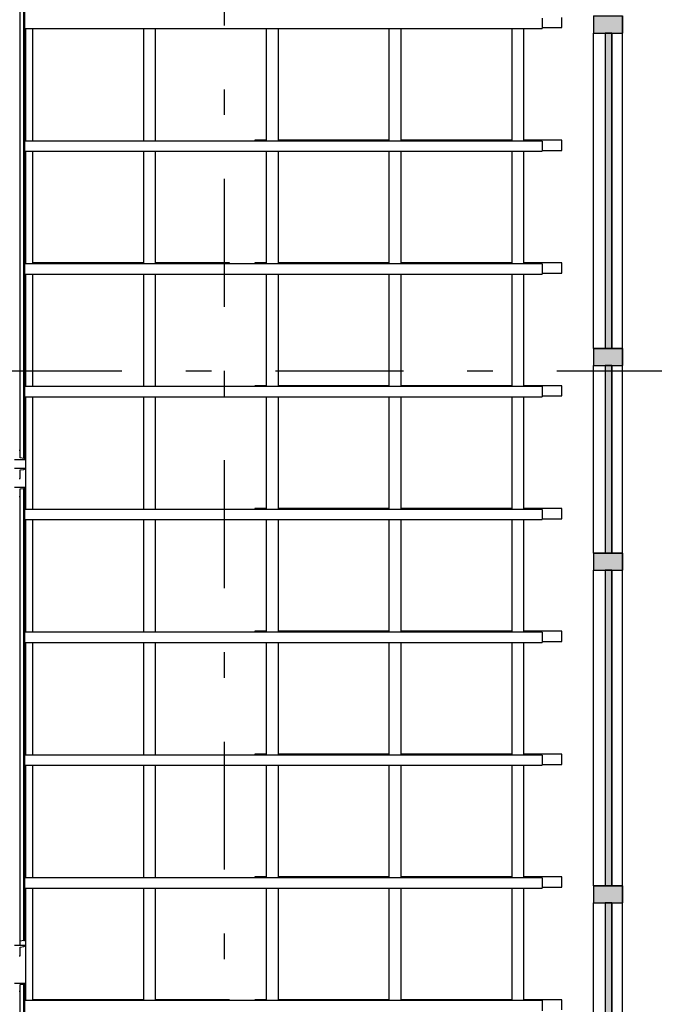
# Model space of a CAD drawing. Extents: x 2 to 87, y -108 to 11.
# Tile 108 of 210: x 45.03 to 47.51, y -85.33 to -81.49. Entities that reach past the tile are written whole.
import ezdxf

# ---------------------------------------------------------------- set-up
doc = ezdxf.new("R2010")
doc.units = 0
doc.header["$MEASUREMENT"] = 0
doc.linetypes.add('DASHDOT', pattern=[1, 0.5, -0.25, 0, -0.25])
for name, color, linetype in [('10', 7, 'CONTINUOUS'), ('12', 7, 'CONTINUOUS'), ('17', 7, 'CONTINUOUS'), ('5', 7, 'CONTINUOUS'), ('8', 7, 'CONTINUOUS'), ('9', 7, 'CONTINUOUS')]:
    doc.layers.add(name, color=color, linetype=linetype)

# ---------------------------------------------------------------- blocks, each defined once
blk = doc.blocks.new('*N156')
at = {"layer": '8', "color": 62, "linetype": 'Continuous'}
for p, q in [((0.0145, 0.6165), (-0.0105, 0.6165)), ((-0.0105, 0.6165), (-0.0105, -0.4262)), ((0.0145, 0.6165), (0.0145, -0.6165)), ((-0.0105, -0.4262), (-0.0105, -0.6165)), ((0.0145, -0.6165), (-0.0105, -0.6165))]:
    blk.add_line(p, q, dxfattribs=at)
for points in [[(0.0145, 0.6165), (-0.0105, 0.6165), (-0.0105, -0.6165)], [(0.0145, 0.6165), (0.0145, -0.6165), (-0.0105, -0.6165)], [(-0.0105, 0.6165), (-0.0105, 0.6165), (-0.0105, -0.4262)], [(0.0145, 0.6165), (0.0145, 0.6165), (0.0145, -0.6165)], [(-0.0105, -0.4262), (-0.0105, -0.4262), (-0.0105, -0.6165)]]:
    blk.add_solid(points, dxfattribs=at)
blk = doc.blocks.new('*N157')
at = {"layer": '9', "color": 62, "linetype": 'Continuous'}
for p, q in [((-0.057, 0.0335), (-0.057, -0.0335)), ((-0.057, 0.0335), (0.057, 0.0335)), ((0.057, 0.0335), (0.057, -0.0335)), ((-0.057, -0.0335), (0.057, -0.0335))]:
    blk.add_line(p, q, dxfattribs=at)
for points in [[(-0.057, 0.0335), (-0.057, 0.0335), (-0.057, -0.0335)], [(-0.057, 0.0335), (0.057, 0.0335), (0.057, -0.0335)], [(-0.057, 0.0335), (-0.057, -0.0335), (0.057, -0.0335)], [(0.057, 0.0335), (0.057, 0.0335), (0.057, -0.0335)]]:
    blk.add_solid(points, dxfattribs=at)
blk = doc.blocks.new('*N158')
at = {"layer": '8', "color": 62, "linetype": 'Continuous'}
for p, q in [((0.0145, 0.6165), (-0.0105, 0.6165)), ((-0.0105, 0.6165), (-0.0105, -0.6165)), ((0.0145, 0.6165), (0.0145, -0.6165)), ((0.0145, -0.6165), (-0.0105, -0.6165))]:
    blk.add_line(p, q, dxfattribs=at)
for points in [[(0.0145, 0.6165), (-0.0105, 0.6165), (-0.0105, -0.6165)], [(0.0145, 0.6165), (0.0145, -0.6165), (-0.0105, -0.6165)], [(-0.0105, 0.6165), (-0.0105, 0.6165), (-0.0105, -0.6165)], [(0.0145, 0.6165), (0.0145, 0.6165), (0.0145, -0.6165)]]:
    blk.add_solid(points, dxfattribs=at)
blk = doc.blocks.new('*N159')
at = {"layer": '9', "color": 62, "linetype": 'Continuous'}
for p, q in [((-0.057, 0.0335), (-0.057, -0.0335)), ((-0.057, 0.0335), (0.057, 0.0335)), ((0.057, 0.0335), (0.057, -0.0335)), ((-0.057, -0.0335), (0.057, -0.0335))]:
    blk.add_line(p, q, dxfattribs=at)
for points in [[(-0.057, 0.0335), (-0.057, 0.0335), (-0.057, -0.0335)], [(-0.057, 0.0335), (0.057, 0.0335), (0.057, -0.0335)], [(-0.057, 0.0335), (-0.057, -0.0335), (0.057, -0.0335)], [(0.057, 0.0335), (0.057, 0.0335), (0.057, -0.0335)]]:
    blk.add_solid(points, dxfattribs=at)
blk = doc.blocks.new('*N165')
at = {"layer": '8', "color": 62, "linetype": 'Continuous'}
for p, q in [((0.0145, 0.6165), (-0.0105, 0.6165)), ((-0.0105, 0.6165), (-0.0105, -0.6165)), ((0.0145, 0.6165), (0.0145, -0.6165)), ((0.0145, -0.6165), (-0.0105, -0.6165))]:
    blk.add_line(p, q, dxfattribs=at)
for points in [[(0.0145, 0.6165), (-0.0105, 0.6165), (-0.0105, -0.6165)], [(0.0145, 0.6165), (0.0145, -0.6165), (-0.0105, -0.6165)], [(-0.0105, 0.6165), (-0.0105, 0.6165), (-0.0105, -0.6165)], [(0.0145, 0.6165), (0.0145, 0.6165), (0.0145, -0.6165)]]:
    blk.add_solid(points, dxfattribs=at)
blk = doc.blocks.new('*N166')
at = {"layer": '9', "color": 62, "linetype": 'Continuous'}
for p, q in [((-0.057, 0.0335), (-0.057, -0.0335)), ((-0.057, 0.0335), (0.057, 0.0335)), ((0.057, 0.0335), (0.057, -0.0335)), ((-0.057, -0.0335), (0.057, -0.0335))]:
    blk.add_line(p, q, dxfattribs=at)
for points in [[(-0.057, 0.0335), (-0.057, 0.0335), (-0.057, -0.0335)], [(-0.057, 0.0335), (0.057, 0.0335), (0.057, -0.0335)], [(-0.057, 0.0335), (-0.057, -0.0335), (0.057, -0.0335)], [(0.057, 0.0335), (0.057, 0.0335), (0.057, -0.0335)]]:
    blk.add_solid(points, dxfattribs=at)
blk = doc.blocks.new('*N167')
at = {"layer": '8', "color": 62, "linetype": 'Continuous'}
for p, q in [((0.0145, 0.3665), (-0.0105, 0.3665)), ((-0.0105, 0.3665), (-0.0105, -0.3665)), ((0.0145, 0.3665), (0.0145, -0.3665)), ((0.0145, -0.3665), (-0.0105, -0.3665))]:
    blk.add_line(p, q, dxfattribs=at)
for points in [[(0.0145, 0.3665), (-0.0105, 0.3665), (-0.0105, -0.3665)], [(0.0145, 0.3665), (0.0145, -0.3665), (-0.0105, -0.3665)], [(-0.0105, 0.3665), (-0.0105, 0.3665), (-0.0105, -0.3665)], [(0.0145, 0.3665), (0.0145, 0.3665), (0.0145, -0.3665)]]:
    blk.add_solid(points, dxfattribs=at)
blk = doc.blocks.new('*N168')
at = {"layer": '9', "color": 62, "linetype": 'Continuous'}
for p, q in [((-0.057, 0.0335), (-0.057, -0.0335)), ((-0.057, 0.0335), (0.057, 0.0335)), ((0.057, 0.0335), (0.057, -0.0335)), ((-0.057, -0.0335), (0.057, -0.0335))]:
    blk.add_line(p, q, dxfattribs=at)
for points in [[(-0.057, 0.0335), (-0.057, 0.0335), (-0.057, -0.0335)], [(-0.057, 0.0335), (0.057, 0.0335), (0.057, -0.0335)], [(-0.057, 0.0335), (-0.057, -0.0335), (0.057, -0.0335)], [(0.057, 0.0335), (0.057, 0.0335), (0.057, -0.0335)]]:
    blk.add_solid(points, dxfattribs=at)

msp = doc.modelspace()

# ---------------------------------------------------------------- linework, layer by layer
at = {"layer": '10', "color": 62, "linetype": 'Continuous'}
for p, q in [((45.0296, -83.1693), (45.0296, -81.4141)), ((45.0436, -83.2004), (45.0436, -81.4333)), ((45.0476, -83.2038), (45.0476, -81.4368)), ((45.0476, -83.2038), (45.0476, -81.4368)), ((45.0501, -81.5189), (45.0501, -81.9602)), ((45.0776, -81.5194), (45.0776, -81.9596)), ((45.5126, -81.9596), (45.5126, -81.5195)), ((45.5576, -81.5195), (45.5576, -81.9596)), ((45.9926, -81.9596), (45.9926, -81.5194)), ((46.0376, -81.5194), (46.0376, -81.9596)), ((46.4726, -81.9595), (46.4726, -81.5194)), ((46.5176, -81.5194), (46.5176, -81.9595)), ((46.9526, -81.9595), (46.9526, -81.5195)), ((46.9976, -81.5195), (46.9976, -81.9595)), ((45.0501, -81.9989), (45.0501, -82.4402)), ((45.0776, -81.9994), (45.0776, -82.4396)), ((45.5126, -82.4396), (45.5126, -81.9995)), ((45.5576, -81.9995), (45.5576, -82.4396)), ((45.9926, -82.4396), (45.9926, -81.9994)), ((46.0376, -81.9994), (46.0376, -82.4396)), ((46.4726, -82.4395), (46.4726, -81.9994)), ((46.5176, -81.9994), (46.5176, -82.4395)), ((46.9526, -82.4395), (46.9526, -81.9995)), ((46.9976, -81.9995), (46.9976, -82.4395)), ((45.0501, -82.4794), (45.0501, -82.9202)), ((45.0776, -82.4794), (45.0776, -82.9196)), ((45.5126, -82.9196), (45.5126, -82.4795)), ((45.5576, -82.4795), (45.5576, -82.9196)), ((45.9926, -82.9196), (45.9926, -82.4794)), ((46.0376, -82.4794), (46.0376, -82.9196)), ((46.4726, -82.9195), (46.4726, -82.4794)), ((46.5176, -82.4794), (46.5176, -82.9195)), ((46.9526, -82.9195), (46.9526, -82.4795)), ((46.9976, -82.4795), (46.9976, -82.9195)), ((45.0501, -82.9589), (45.0501, -83.4002)), ((45.0776, -82.9594), (45.0776, -83.3996)), ((45.5126, -83.3996), (45.5126, -82.9595)), ((45.5576, -82.9595), (45.5576, -83.3996)), ((45.9926, -83.3996), (45.9926, -82.9594)), ((46.0376, -82.9594), (46.0376, -83.3996)), ((46.4726, -83.3995), (46.4726, -82.9594)), ((46.5176, -82.9594), (46.5176, -83.3995)), ((46.9526, -83.3995), (46.9526, -82.9595)), ((46.9976, -82.9595), (46.9976, -83.3995)), ((45.0296, -83.1693), (45.0256, -83.1693)), ((45.0296, -83.1984), (45.0296, -83.1693)), ((45.0076, -83.2038), (45.0476, -83.2038)), ((45.0436, -83.2004), (45.0296, -83.1984)), ((45.0476, -83.239), (45.0076, -83.239)), ((45.0296, -83.2453), (45.0436, -83.243)), ((45.0296, -83.279), (45.0296, -83.2453)), ((45.0256, -83.279), (45.0296, -83.279)), ((45.0476, -83.314), (45.0076, -83.314)), ((45.0296, -83.3194), (45.0436, -83.3175)), ((45.0296, -83.3485), (45.0296, -83.3194)), ((45.0436, -85.0848), (45.0436, -83.3175)), ((45.0476, -85.0813), (45.0476, -83.314)), ((45.0476, -85.0813), (45.0476, -83.314)), ((45.0256, -83.3485), (45.0296, -83.3485)), ((45.0296, -85.104), (45.0296, -83.3485)), ((45.0501, -83.4389), (45.0501, -83.8802)), ((45.0776, -83.4394), (45.0776, -83.8796)), ((45.5126, -83.8796), (45.5126, -83.4395)), ((45.5576, -83.4395), (45.5576, -83.8796)), ((45.9926, -83.8796), (45.9926, -83.4394)), ((46.0376, -83.4394), (46.0376, -83.8796)), ((46.4726, -83.8795), (46.4726, -83.4394)), ((46.5176, -83.4394), (46.5176, -83.8795)), ((46.9526, -83.8795), (46.9526, -83.4395)), ((46.9976, -83.4395), (46.9976, -83.8795)), ((45.0501, -83.9189), (45.0501, -84.3602)), ((45.0776, -83.9194), (45.0776, -84.3596)), ((45.5126, -84.3596), (45.5126, -83.9195)), ((45.5576, -83.9195), (45.5576, -84.3596)), ((45.9926, -84.3596), (45.9926, -83.9194)), ((46.0376, -83.9194), (46.0376, -84.3596)), ((46.4726, -84.3595), (46.4726, -83.9194)), ((46.5176, -83.9194), (46.5176, -84.3595)), ((46.9526, -84.3595), (46.9526, -83.9195)), ((46.9976, -83.9195), (46.9976, -84.3595)), ((45.0501, -84.3989), (45.0501, -84.8402)), ((45.0776, -84.3994), (45.0776, -84.8396)), ((45.5126, -84.8396), (45.5126, -84.3995)), ((45.5576, -84.3995), (45.5576, -84.8396)), ((45.9926, -84.8396), (45.9926, -84.3994)), ((46.0376, -84.3994), (46.0376, -84.8396)), ((46.4726, -84.8395), (46.4726, -84.3994)), ((46.5176, -84.3994), (46.5176, -84.8395)), ((46.9526, -84.8395), (46.9526, -84.3995)), ((46.9976, -84.3995), (46.9976, -84.8395)), ((45.0501, -84.8789), (45.0501, -85.3202)), ((45.0776, -84.8794), (45.0776, -85.3196)), ((45.5126, -85.3196), (45.5126, -84.8795)), ((45.5576, -84.8795), (45.5576, -85.3196)), ((45.9926, -85.3196), (45.9926, -84.8794)), ((46.0376, -84.8794), (46.0376, -85.3196)), ((46.4726, -85.3195), (46.4726, -84.8794)), ((46.5176, -84.8794), (46.5176, -85.3195)), ((46.9526, -85.3195), (46.9526, -84.8795)), ((46.9976, -84.8795), (46.9976, -85.3195)), ((45.0436, -85.0848), (45.0296, -85.0867)), ((45.0476, -85.104), (45.0076, -85.104)), ((45.0296, -85.1102), (45.0436, -85.108)), ((45.0296, -85.144), (45.0296, -85.1102)), ((45.0256, -85.144), (45.0296, -85.144)), ((45.0476, -85.2521), (45.0076, -85.2521)), ((45.0296, -85.2568), (45.0436, -85.2552)), ((45.0436, -86.9373), (45.0436, -85.2552)), ((45.0476, -86.9343), (45.0476, -85.2521)), ((45.0476, -86.9343), (45.0476, -85.2521)), ((45.0256, -85.2822), (45.0296, -85.2822)), ((45.0296, -85.2822), (45.0296, -85.2568)), ((45.0296, -86.9644), (45.0296, -85.2822))]:
    msp.add_line(p, q, dxfattribs=at)
for points in [[(45.0476, -83.2038), (45.0476, -83.2037), (45.0475, -83.2037), (45.0475, -83.2036), (45.0475, -83.2036), (45.0475, -83.2036), (45.0475, -83.2035), (45.0475, -83.2035), (45.0475, -83.2034), (45.0475, -83.2034), (45.0475, -83.2033), (45.0475, -83.2033), (45.0475, -83.2033), (45.0475, -83.2032), (45.0475, -83.2032), (45.0475, -83.2031), (45.0475, -83.2031), (45.0475, -83.2031), (45.0474, -83.203), (45.0474, -83.203), (45.0474, -83.2029), (45.0474, -83.2029), (45.0474, -83.2028), (45.0474, -83.2028), (45.0474, -83.2028), (45.0473, -83.2027), (45.0473, -83.2027), (45.0473, -83.2026), (45.0473, -83.2026), (45.0473, -83.2026), (45.0473, -83.2025), (45.0472, -83.2025), (45.0472, -83.2024), (45.0472, -83.2024), (45.0472, -83.2024), (45.0472, -83.2023), (45.0471, -83.2023), (45.0471, -83.2023), (45.0471, -83.2022), (45.0471, -83.2022), (45.0471, -83.2021), (45.047, -83.2021), (45.047, -83.2021), (45.047, -83.202), (45.047, -83.202), (45.0469, -83.202), (45.0469, -83.2019), (45.0469, -83.2019), (45.0469, -83.2019), (45.0468, -83.2018), (45.0468, -83.2018), (45.0468, -83.2018), (45.0467, -83.2017), (45.0467, -83.2017), (45.0467, -83.2017), (45.0466, -83.2016), (45.0466, -83.2016), (45.0466, -83.2016), (45.0465, -83.2015), (45.0465, -83.2015), (45.0465, -83.2015), (45.0464, -83.2014), (45.0464, -83.2014), (45.0464, -83.2014), (45.0463, -83.2013), (45.0463, -83.2013), (45.0463, -83.2013), (45.0462, -83.2012), (45.0462, -83.2012), (45.0462, -83.2012), (45.0461, -83.2012), (45.0461, -83.2011), (45.0461, -83.2011), (45.046, -83.2011), (45.046, -83.2011), (45.0459, -83.201), (45.0459, -83.201), (45.0459, -83.201), (45.0458, -83.201), (45.0458, -83.2009), (45.0457, -83.2009), (45.0457, -83.2009), (45.0457, -83.2009), (45.0456, -83.2008), (45.0456, -83.2008), (45.0455, -83.2008), (45.0455, -83.2008), (45.0454, -83.2008), (45.0454, -83.2007), (45.0454, -83.2007), (45.0453, -83.2007), (45.0453, -83.2007), (45.0452, -83.2007), (45.0452, -83.2007), (45.0451, -83.2006), (45.0451, -83.2006), (45.045, -83.2006), (45.045, -83.2006), (45.0449, -83.2006), (45.0449, -83.2005), (45.0448, -83.2005), (45.0448, -83.2005), (45.0447, -83.2005), (45.0447, -83.2005), (45.0446, -83.2005), (45.0446, -83.2005), (45.0445, -83.2005), (45.0445, -83.2004), (45.0444, -83.2004), (45.0444, -83.2004), (45.0443, -83.2004), (45.0443, -83.2004), (45.0442, -83.2004), (45.0442, -83.2004), (45.0441, -83.2004), (45.0441, -83.2004), (45.044, -83.2004), (45.044, -83.2004), (45.0439, -83.2004), (45.0439, -83.2004), (45.0438, -83.2004), (45.0438, -83.2004), (45.0437, -83.2004), (45.0437, -83.2004), (45.0436, -83.2004)], [(45.0436, -83.3175), (45.0437, -83.3175), (45.0437, -83.3174), (45.0438, -83.3174), (45.0438, -83.3174), (45.0439, -83.3174), (45.0439, -83.3174), (45.044, -83.3174), (45.044, -83.3174), (45.0441, -83.3174), (45.0441, -83.3174), (45.0442, -83.3174), (45.0442, -83.3174), (45.0443, -83.3174), (45.0443, -83.3174), (45.0444, -83.3174), (45.0444, -83.3174), (45.0445, -83.3174), (45.0445, -83.3173), (45.0446, -83.3173), (45.0446, -83.3173), (45.0447, -83.3173), (45.0447, -83.3173), (45.0448, -83.3173), (45.0448, -83.3173), (45.0449, -83.3173), (45.0449, -83.3173), (45.0449, -83.3172), (45.045, -83.3172), (45.045, -83.3172), (45.0451, -83.3172), (45.0451, -83.3172), (45.0452, -83.3172), (45.0452, -83.3171), (45.0453, -83.3171), (45.0453, -83.3171), (45.0454, -83.3171), (45.0454, -83.3171), (45.0454, -83.317), (45.0455, -83.317), (45.0455, -83.317), (45.0456, -83.317), (45.0456, -83.317), (45.0457, -83.3169), (45.0457, -83.3169), (45.0457, -83.3169), (45.0458, -83.3169), (45.0458, -83.3168), (45.0459, -83.3168), (45.0459, -83.3168), (45.0459, -83.3168), (45.046, -83.3167), (45.046, -83.3167), (45.0461, -83.3167), (45.0461, -83.3167), (45.0461, -83.3166), (45.0462, -83.3166), (45.0462, -83.3166), (45.0462, -83.3166), (45.0463, -83.3165), (45.0463, -83.3165), (45.0463, -83.3165), (45.0464, -83.3164), (45.0464, -83.3164), (45.0464, -83.3164), (45.0465, -83.3163), (45.0465, -83.3163), (45.0465, -83.3163), (45.0466, -83.3163), (45.0466, -83.3162), (45.0466, -83.3162), (45.0467, -83.3162), (45.0467, -83.3161), (45.0467, -83.3161), (45.0468, -83.3161), (45.0468, -83.316), (45.0468, -83.316), (45.0469, -83.316), (45.0469, -83.3159), (45.0469, -83.3159), (45.0469, -83.3158), (45.047, -83.3158), (45.047, -83.3158), (45.047, -83.3157), (45.047, -83.3157), (45.0471, -83.3157), (45.0471, -83.3156), (45.0471, -83.3156), (45.0471, -83.3156), (45.0471, -83.3155), (45.0472, -83.3155), (45.0472, -83.3154), (45.0472, -83.3154), (45.0472, -83.3154), (45.0472, -83.3153), (45.0473, -83.3153), (45.0473, -83.3152), (45.0473, -83.3151), (45.0473, -83.3151), (45.0474, -83.315), (45.0474, -83.315), (45.0474, -83.315), (45.0474, -83.3149), (45.0474, -83.3149), (45.0474, -83.3148), (45.0474, -83.3148), (45.0475, -83.3148), (45.0475, -83.3147), (45.0475, -83.3147), (45.0475, -83.3146), (45.0475, -83.3146), (45.0475, -83.3145), (45.0475, -83.3145), (45.0475, -83.3145), (45.0475, -83.3144), (45.0475, -83.3144), (45.0475, -83.3143), (45.0475, -83.3143), (45.0475, -83.3143), (45.0475, -83.3142), (45.0475, -83.3142), (45.0475, -83.3141), (45.0476, -83.3141), (45.0476, -83.314)], [(45.0436, -85.0848), (45.0437, -85.0848), (45.0437, -85.0848), (45.0438, -85.0848), (45.0438, -85.0848), (45.0439, -85.0848), (45.0439, -85.0847), (45.044, -85.0847), (45.044, -85.0847), (45.0441, -85.0847), (45.0441, -85.0847), (45.0442, -85.0847), (45.0442, -85.0847), (45.0443, -85.0847), (45.0443, -85.0847), (45.0444, -85.0847), (45.0444, -85.0847), (45.0445, -85.0847), (45.0445, -85.0847), (45.0446, -85.0846), (45.0446, -85.0846), (45.0447, -85.0846), (45.0447, -85.0846), (45.0448, -85.0846), (45.0448, -85.0846), (45.0449, -85.0846), (45.0449, -85.0846), (45.0449, -85.0845), (45.045, -85.0845), (45.045, -85.0845), (45.0451, -85.0845), (45.0451, -85.0845), (45.0452, -85.0845), (45.0452, -85.0844), (45.0453, -85.0844), (45.0453, -85.0844), (45.0454, -85.0844), (45.0454, -85.0844), (45.0454, -85.0844), (45.0455, -85.0843), (45.0455, -85.0843), (45.0456, -85.0843), (45.0456, -85.0843), (45.0457, -85.0843), (45.0457, -85.0842), (45.0457, -85.0842), (45.0458, -85.0842), (45.0458, -85.0842), (45.0459, -85.0841), (45.0459, -85.0841), (45.0459, -85.0841), (45.046, -85.0841), (45.046, -85.084), (45.0461, -85.084), (45.0461, -85.084), (45.0461, -85.084), (45.0462, -85.0839), (45.0462, -85.0839), (45.0462, -85.0839), (45.0463, -85.0838), (45.0463, -85.0838), (45.0463, -85.0838), (45.0464, -85.0838), (45.0464, -85.0837), (45.0464, -85.0837), (45.0465, -85.0837), (45.0465, -85.0836), (45.0465, -85.0836), (45.0466, -85.0836), (45.0466, -85.0835), (45.0466, -85.0835), (45.0467, -85.0835), (45.0467, -85.0834), (45.0467, -85.0834), (45.0468, -85.0834), (45.0468, -85.0833), (45.0468, -85.0833), (45.0469, -85.0833), (45.0469, -85.0832), (45.0469, -85.0832), (45.0469, -85.0832), (45.047, -85.0831), (45.047, -85.0831), (45.047, -85.083), (45.047, -85.083), (45.0471, -85.083), (45.0471, -85.0829), (45.0471, -85.0829), (45.0471, -85.0829), (45.0471, -85.0828), (45.0472, -85.0828), (45.0472, -85.0827), (45.0472, -85.0827), (45.0472, -85.0827), (45.0473, -85.0825), (45.0473, -85.0824), (45.0473, -85.0824), (45.0474, -85.0824), (45.0474, -85.0823), (45.0474, -85.0823), (45.0474, -85.0822), (45.0474, -85.0822), (45.0474, -85.0821), (45.0474, -85.0821), (45.0475, -85.0821), (45.0475, -85.082), (45.0475, -85.082), (45.0475, -85.0819), (45.0475, -85.0819), (45.0475, -85.0819), (45.0475, -85.0818), (45.0475, -85.0818), (45.0475, -85.0817), (45.0475, -85.0817), (45.0475, -85.0816), (45.0475, -85.0816), (45.0475, -85.0816), (45.0475, -85.0815), (45.0475, -85.0815), (45.0475, -85.0814), (45.0476, -85.0814)], [(45.0436, -85.2552), (45.0437, -85.2551), (45.0437, -85.2551), (45.0438, -85.2551), (45.0438, -85.2551), (45.0439, -85.2551), (45.0439, -85.2551), (45.044, -85.2551), (45.044, -85.2551), (45.0441, -85.2551), (45.0441, -85.2551), (45.0442, -85.2551), (45.0442, -85.2551), (45.0443, -85.2551), (45.0443, -85.2551), (45.0444, -85.2551), (45.0444, -85.2551), (45.0445, -85.2551), (45.0445, -85.2551), (45.0446, -85.2551), (45.0446, -85.255), (45.0447, -85.255), (45.0447, -85.255), (45.0448, -85.255), (45.0448, -85.255), (45.0449, -85.255), (45.0449, -85.255), (45.0449, -85.255), (45.045, -85.2549), (45.045, -85.2549), (45.0451, -85.2549), (45.0451, -85.2549), (45.0452, -85.2549), (45.0452, -85.2549), (45.0453, -85.2549), (45.0453, -85.2548), (45.0454, -85.2548), (45.0454, -85.2548), (45.0454, -85.2548), (45.0455, -85.2548), (45.0455, -85.2548), (45.0456, -85.2547), (45.0456, -85.2547), (45.0457, -85.2547), (45.0457, -85.2547), (45.0457, -85.2547), (45.0458, -85.2546), (45.0458, -85.2546), (45.0459, -85.2546), (45.0459, -85.2546), (45.0459, -85.2546), (45.046, -85.2545), (45.046, -85.2545), (45.0461, -85.2545), (45.0461, -85.2545), (45.0461, -85.2544), (45.0462, -85.2544), (45.0462, -85.2544), (45.0462, -85.2544), (45.0463, -85.2543), (45.0463, -85.2543), (45.0463, -85.2543), (45.0464, -85.2543), (45.0464, -85.2542), (45.0464, -85.2542), (45.0465, -85.2542), (45.0465, -85.2542), (45.0465, -85.2541), (45.0466, -85.2541), (45.0466, -85.2541), (45.0466, -85.2541), (45.0467, -85.254), (45.0467, -85.254), (45.0467, -85.254), (45.0468, -85.2539), (45.0468, -85.2539), (45.0468, -85.2539), (45.0469, -85.2538), (45.0469, -85.2538), (45.0469, -85.2538), (45.0469, -85.2538), (45.047, -85.2537), (45.047, -85.2537), (45.047, -85.2537), (45.047, -85.2536), (45.0471, -85.2536), (45.0471, -85.2536), (45.0471, -85.2535), (45.0471, -85.2535), (45.0471, -85.2535), (45.0472, -85.2534), (45.0472, -85.2534), (45.0472, -85.2534), (45.0472, -85.2533), (45.0472, -85.2533), (45.0473, -85.2533), (45.0473, -85.2532), (45.0473, -85.2531), (45.0473, -85.2531), (45.0474, -85.2531), (45.0474, -85.253), (45.0474, -85.253), (45.0474, -85.2529), (45.0474, -85.2529), (45.0474, -85.2529), (45.0474, -85.2528), (45.0475, -85.2528), (45.0475, -85.2528), (45.0475, -85.2527), (45.0475, -85.2527), (45.0475, -85.2527), (45.0475, -85.2526), (45.0475, -85.2526), (45.0475, -85.2525), (45.0475, -85.2525), (45.0475, -85.2525), (45.0475, -85.2524), (45.0475, -85.2524), (45.0475, -85.2524), (45.0475, -85.2523), (45.0475, -85.2523), (45.0475, -85.2523), (45.0476, -85.2522), (45.0476, -85.2522), (45.0476, -85.2521)]]:
    msp.add_lwpolyline(points, dxfattribs=at)
for centre in [(45.0436, -83.239), (45.0436, -85.104)]:
    msp.add_arc(centre, 0.004, 270, 360, dxfattribs=at)
at = {"layer": '12', "color": 62, "linetype": 'Continuous'}
for p, q in [((47.1475, -81.516), (47.1475, -81.476)), ((47.0705, -81.516), (47.1475, -81.516)), ((45.9925, -81.956), (45.9475, -81.956)), ((45.9475, -81.956), (45.9475, -81.9596)), ((46.4725, -81.956), (46.0375, -81.956)), ((46.9525, -81.956), (46.5175, -81.956)), ((47.1475, -81.956), (46.9975, -81.956)), ((47.1475, -81.996), (47.1475, -81.956)), ((47.0705, -81.996), (47.1475, -81.996)), ((45.5125, -82.436), (45.0775, -82.436)), ((45.8475, -82.436), (45.5575, -82.436)), ((45.8475, -82.4396), (45.8475, -82.436)), ((45.9925, -82.436), (45.9475, -82.436)), ((45.9475, -82.436), (45.9475, -82.4396)), ((46.4725, -82.436), (46.0375, -82.436)), ((46.9525, -82.436), (46.5175, -82.436)), ((47.1475, -82.436), (46.9975, -82.436)), ((47.1475, -82.476), (47.1475, -82.436)), ((47.0705, -82.476), (47.1475, -82.476)), ((45.9925, -82.916), (45.9475, -82.916)), ((45.9475, -82.916), (45.9475, -82.9196)), ((46.4725, -82.916), (46.0375, -82.916)), ((46.9525, -82.916), (46.5175, -82.916)), ((47.1475, -82.916), (46.9975, -82.916)), ((47.1475, -82.956), (47.1475, -82.916)), ((47.0705, -82.956), (47.1475, -82.956)), ((45.9925, -83.396), (45.9475, -83.396)), ((45.9475, -83.396), (45.9475, -83.3996)), ((46.4725, -83.396), (46.0375, -83.396)), ((46.9525, -83.396), (46.5175, -83.396)), ((47.1475, -83.396), (46.9975, -83.396)), ((47.1475, -83.436), (47.1475, -83.396)), ((47.0705, -83.436), (47.1475, -83.436)), ((45.9925, -83.876), (45.9475, -83.876)), ((45.9475, -83.876), (45.9475, -83.8796)), ((46.4725, -83.876), (46.0375, -83.876)), ((46.9525, -83.876), (46.5175, -83.876)), ((47.1475, -83.876), (46.9975, -83.876)), ((47.1475, -83.916), (47.1475, -83.876)), ((47.0705, -83.916), (47.1475, -83.916)), ((45.9925, -84.356), (45.9475, -84.356)), ((45.9475, -84.356), (45.9475, -84.3596)), ((46.4725, -84.356), (46.0375, -84.356)), ((46.9525, -84.356), (46.5175, -84.356)), ((47.1475, -84.356), (46.9975, -84.356)), ((47.1475, -84.396), (47.1475, -84.356)), ((47.0705, -84.396), (47.1475, -84.396)), ((45.9925, -84.836), (45.9475, -84.836)), ((45.9475, -84.836), (45.9475, -84.8396)), ((46.4725, -84.836), (46.0375, -84.836)), ((46.9525, -84.836), (46.5175, -84.836)), ((47.1475, -84.836), (46.9975, -84.836)), ((47.1475, -84.876), (47.1475, -84.836)), ((47.0705, -84.876), (47.1475, -84.876)), ((45.5125, -85.316), (45.0775, -85.316)), ((45.8475, -85.316), (45.5575, -85.316)), ((45.8475, -85.3196), (45.8475, -85.316)), ((45.9925, -85.316), (45.9475, -85.316)), ((45.9475, -85.316), (45.9475, -85.3196)), ((46.4725, -85.316), (46.0375, -85.316)), ((46.9525, -85.316), (46.5175, -85.316)), ((47.1475, -85.316), (46.9975, -85.316)), ((47.1475, -85.356), (47.1475, -85.316))]:
    msp.add_line(p, q, dxfattribs=at)
at = {"layer": '17', "color": 62, "linetype": 'Continuous'}
for p, q in [((47.0706, -81.4795), (47.0706, -81.5195)), ((45.0474, -81.5195), (47.0706, -81.5195)), ((47.0706, -81.9595), (45.0473, -81.9595)), ((47.0706, -81.9595), (47.0706, -81.9995)), ((45.0473, -81.9995), (47.0706, -81.9995)), ((47.0706, -82.4395), (45.047, -82.4395)), ((47.0706, -82.4395), (47.0706, -82.4795)), ((45.0474, -82.4795), (47.0706, -82.4795)), ((47.0706, -82.9195), (45.0474, -82.9195)), ((47.0706, -82.9195), (47.0706, -82.9595)), ((45.0474, -82.9595), (47.0706, -82.9595)), ((47.0706, -83.3995), (45.0474, -83.3995)), ((47.0706, -83.3995), (47.0706, -83.4395)), ((45.0474, -83.4395), (47.0706, -83.4395)), ((47.0706, -83.8795), (45.0473, -83.8795)), ((47.0706, -83.8795), (47.0706, -83.9195)), ((45.0473, -83.9195), (47.0706, -83.9195)), ((47.0706, -84.3595), (45.0474, -84.3595)), ((47.0706, -84.3595), (47.0706, -84.3995)), ((45.0474, -84.3995), (47.0706, -84.3995)), ((47.0706, -84.8395), (45.0474, -84.8395)), ((47.0706, -84.8395), (47.0706, -84.8795)), ((45.0474, -84.8795), (47.0706, -84.8795)), ((47.0706, -85.3195), (45.0474, -85.3195)), ((47.0706, -85.3195), (47.0706, -85.3595))]:
    msp.add_line(p, q, dxfattribs=at)
at = {"layer": '5', "color": 7, "linetype": 'DASHDOT'}
for p, q in [((45.8276, -7.3075), (45.8276, -96.5075)), ((7.5276, -82.8575), (52.6276, -82.8575))]:
    msp.add_line(p, q, dxfattribs=at)
at = {"layer": '8', "color": 62, "linetype": 'Continuous'}
for p, q in [((47.3171, -81.5374), (47.3171, -82.7704)), ((47.3421, -81.5374), (47.3171, -81.5374)), ((47.3421, -82.7704), (47.3421, -81.5374)), ((47.3171, -82.7704), (47.3421, -82.7704)), ((47.3171, -82.8374), (47.3171, -83.5704)), ((47.3421, -82.8374), (47.3171, -82.8374)), ((47.3421, -83.5704), (47.3421, -82.8374)), ((47.3171, -83.5704), (47.3421, -83.5704)), ((47.3171, -83.6374), (47.3171, -84.8704)), ((47.3421, -83.6374), (47.3171, -83.6374)), ((47.3421, -84.8704), (47.3421, -83.6374)), ((47.3171, -84.8704), (47.3421, -84.8704)), ((47.3171, -84.9374), (47.3171, -86.1704)), ((47.3421, -84.9374), (47.3171, -84.9374)), ((47.3421, -86.1704), (47.3421, -84.9374))]:
    msp.add_line(p, q, dxfattribs=at)
at = {"layer": '9', "color": 62, "linetype": 'Continuous'}
for p, q in [((47.2706, -81.4704), (47.2706, -81.5374)), ((47.3846, -81.5374), (47.3846, -81.4704)), ((47.2705, -82.7704), (47.2705, -81.5374)), ((47.2706, -81.5374), (47.3846, -81.5374)), ((47.3845, -82.7704), (47.3845, -81.5374)), ((47.2706, -82.7704), (47.2706, -82.8374)), ((47.3846, -82.7704), (47.2706, -82.7704)), ((47.3846, -82.8374), (47.3846, -82.7704)), ((47.2706, -83.5704), (47.2706, -82.8374)), ((47.2706, -82.8374), (47.3846, -82.8374)), ((47.3846, -83.5704), (47.3846, -82.8374)), ((47.2706, -83.5704), (47.2706, -83.6374)), ((47.3846, -83.5704), (47.2706, -83.5704)), ((47.3846, -83.6374), (47.3846, -83.5704)), ((47.2705, -84.8704), (47.2705, -83.6374)), ((47.2706, -83.6374), (47.3846, -83.6374)), ((47.3845, -84.8704), (47.3845, -83.6374)), ((47.2706, -84.8704), (47.2706, -84.9374)), ((47.3846, -84.8704), (47.2706, -84.8704)), ((47.3846, -84.9374), (47.3846, -84.8704)), ((47.2705, -86.1704), (47.2705, -84.9374)), ((47.2706, -84.9374), (47.3846, -84.9374)), ((47.3845, -86.1704), (47.3845, -84.9374))]:
    msp.add_line(p, q, dxfattribs=at)

# ---------------------------------------------------------------- block references
at = {"layer": '8', "color": 62, "linetype": 'Continuous'}
for name, p in [('*N165', (47.3276, -82.1539)), ('*N167', (47.3276, -83.2039)), ('*N158', (47.3276, -84.2539)), ('*N156', (47.3276, -85.5539))]:
    msp.add_blockref(name, p, dxfattribs=at)
at = {"layer": '9', "color": 62, "linetype": 'Continuous'}
for name, p in [('*N166', (47.3276, -81.5039)), ('*N168', (47.3276, -82.8039)), ('*N159', (47.3276, -83.6039)), ('*N157', (47.3276, -84.9039))]:
    msp.add_blockref(name, p, dxfattribs=at)

doc.saveas('drawing.dxf')
